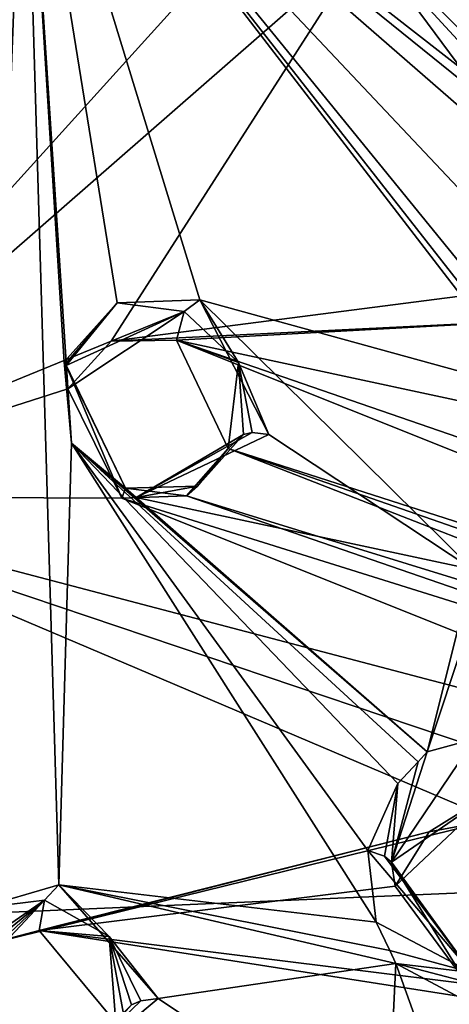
# Model space of a CAD drawing. Header units: millimetres. Extents: x -150 to 308, y -116 to 257.
# Tile 130 of 147: x 203 to 211, y 200 to 219. Entities that reach past the tile are written whole.
import ezdxf

# ---------------------------------------------------------------- set-up
doc = ezdxf.new("R2010")
doc.units = ezdxf.units.MM
doc.header["$LTSCALE"] = 81.481481
for name, color, linetype in [('1269', 7, 'CONTINUOUS'), ('1270', 7, 'CONTINUOUS'), ('1271', 7, 'CONTINUOUS'), ('1272', 7, 'CONTINUOUS'), ('1341', 7, 'CONTINUOUS'), ('1342', 7, 'CONTINUOUS'), ('1343', 7, 'CONTINUOUS'), ('1344', 7, 'CONTINUOUS'), ('1345', 7, 'CONTINUOUS'), ('1346', 7, 'CONTINUOUS'), ('1347', 7, 'CONTINUOUS'), ('1348', 7, 'CONTINUOUS'), ('138', 7, 'CONTINUOUS'), ('155', 7, 'CONTINUOUS'), ('156', 7, 'CONTINUOUS'), ('157', 7, 'CONTINUOUS'), ('160', 7, 'CONTINUOUS'), ('161', 7, 'CONTINUOUS'), ('192', 7, 'CONTINUOUS'), ('252', 7, 'CONTINUOUS'), ('713', 7, 'CONTINUOUS'), ('719', 7, 'CONTINUOUS'), ('741', 7, 'CONTINUOUS'), ('794', 7, 'CONTINUOUS'), ('801', 7, 'CONTINUOUS')]:
    doc.layers.add(name, color=color, linetype=linetype)

msp = doc.modelspace()

# ---------------------------------------------------------------- linework, layer by layer
at = {"layer": '1269', "linetype": 'CONTINUOUS'}
for points in [[(210.229, 202.272, -17.641), (211.586, 200.431, -17.769), (210.162, 202.725, -19.518), (210.229, 202.272, -17.641)], [(210.162, 202.725, -19.518), (211.586, 200.431, -17.769), (211.671, 200.647, -19.572), (210.162, 202.725, -19.518)]]:
    msp.add_3dface(points, dxfattribs=at)
at = {"layer": '1270', "linetype": 'CONTINUOUS'}
for points in [[(209.874, 201.592, -20.442), (209.716, 202.947, -20.177), (211.671, 200.647, -19.572), (209.874, 201.592, -20.442)], [(211.671, 200.647, -19.572), (209.716, 202.947, -20.177), (210.032, 202.838, -19.915), (211.671, 200.647, -19.572)], [(210.162, 202.725, -19.518), (211.671, 200.647, -19.572), (210.032, 202.838, -19.915), (210.162, 202.725, -19.518)], [(210.128, 201.062, -20.516), (209.874, 201.592, -20.442), (211.671, 200.647, -19.572), (210.128, 201.062, -20.516)], [(210.241, 200.815, -20.551), (210.128, 201.062, -20.516), (211.671, 200.647, -19.572), (210.241, 200.815, -20.551)], [(212.932, 200.114, -20.188), (210.241, 200.815, -20.551), (211.671, 200.647, -19.572), (212.932, 200.114, -20.188)]]:
    msp.add_3dface(points, dxfattribs=at)
at = {"layer": '1271', "linetype": 'CONTINUOUS'}
for points in [[(210.831, 204.801, -19.609), (211.732, 205.046, -19.387), (210.162, 202.725, -19.518), (210.831, 204.801, -19.609)], [(210.162, 202.725, -19.518), (211.732, 205.046, -19.387), (212.18, 204.114, -18.753), (210.162, 202.725, -19.518)], [(210.666, 204.61, -19.675), (210.831, 204.801, -19.609), (210.162, 202.725, -19.518), (210.666, 204.61, -19.675)], [(210.279, 204.207, -19.821), (210.666, 204.61, -19.675), (210.162, 202.725, -19.518), (210.279, 204.207, -19.821)], [(209.716, 202.947, -20.177), (210.279, 204.207, -19.821), (210.032, 202.838, -19.915), (209.716, 202.947, -20.177)], [(210.279, 204.207, -19.821), (210.162, 202.725, -19.518), (210.032, 202.838, -19.915), (210.279, 204.207, -19.821)]]:
    msp.add_3dface(points, dxfattribs=at)
at = {"layer": '1272', "linetype": 'CONTINUOUS'}
for points in [[(210.229, 202.272, -17.641), (210.162, 202.725, -19.518), (212.18, 204.114, -18.753), (210.229, 202.272, -17.641)], [(210.873, 203.297, -17.306), (210.229, 202.272, -17.641), (212.18, 204.114, -18.753), (210.873, 203.297, -17.306)], [(212.082, 203.523, -17.031), (210.873, 203.297, -17.306), (212.18, 204.114, -18.753), (212.082, 203.523, -17.031)]]:
    msp.add_3dface(points, dxfattribs=at)
at = {"layer": '1341', "linetype": 'CONTINUOUS'}
for points in [[(201.782, 200.277, -20.871), (203.289, 198.311, -19.995), (201.765, 200.494, -21.787), (201.782, 200.277, -20.871)], [(201.765, 200.494, -21.787), (203.289, 198.311, -19.995), (203.404, 198.524, -21.714), (201.765, 200.494, -21.787)], [(201.798, 200.06, -19.954), (203.289, 198.311, -19.995), (201.782, 200.277, -20.871), (201.798, 200.06, -19.954)]]:
    msp.add_3dface(points, dxfattribs=at)
at = {"layer": '1342', "linetype": 'CONTINUOUS'}
for points in [[(202.252, 199.095, -22.275), (201.725, 200.554, -22.03), (203.404, 198.524, -21.714), (202.252, 199.095, -22.275)], [(203.404, 198.524, -21.714), (201.725, 200.554, -22.03), (201.754, 200.524, -21.91), (203.404, 198.524, -21.714)], [(201.765, 200.494, -21.787), (203.404, 198.524, -21.714), (201.754, 200.524, -21.91), (201.765, 200.494, -21.787)], [(205.767, 200.155, -21.445), (203.674, 198.406, -22.197), (205.443, 200.115, -21.189), (205.767, 200.155, -21.445)], [(203.674, 198.406, -22.197), (205.269, 200.037, -20.813), (205.443, 200.115, -21.189), (203.674, 198.406, -22.197)]]:
    msp.add_3dface(points, dxfattribs=at)
at = {"layer": '1343', "linetype": 'CONTINUOUS'}
for points in [[(202.393, 201.86, -21.628), (203.9, 202.299, -21.281), (203.628, 202.009, -20.891), (202.393, 201.86, -21.628)], [(203.628, 202.009, -20.891), (203.9, 202.299, -21.281), (204.845, 201.325, -20.665), (203.628, 202.009, -20.891)], [(203.9, 202.299, -21.281), (205.767, 200.155, -21.445), (204.845, 201.325, -20.665), (203.9, 202.299, -21.281)], [(201.765, 200.494, -21.787), (202.393, 201.86, -21.628), (203.628, 202.009, -20.891), (201.765, 200.494, -21.787)], [(205.767, 200.155, -21.445), (205.443, 200.115, -21.189), (204.845, 201.325, -20.665), (205.767, 200.155, -21.445)], [(205.443, 200.115, -21.189), (205.269, 200.037, -20.813), (204.845, 201.325, -20.665), (205.443, 200.115, -21.189)]]:
    msp.add_3dface(points, dxfattribs=at)
at = {"layer": '1344', "linetype": 'CONTINUOUS'}
for points in [[(201.782, 200.277, -20.871), (201.765, 200.494, -21.787), (203.628, 202.009, -20.891), (201.782, 200.277, -20.871)], [(201.798, 200.06, -19.954), (201.782, 200.277, -20.871), (203.628, 202.009, -20.891), (201.798, 200.06, -19.954)], [(202.351, 201.128, -19.589), (201.798, 200.06, -19.954), (203.628, 202.009, -20.891), (202.351, 201.128, -19.589)], [(203.529, 201.44, -19.247), (202.351, 201.128, -19.589), (203.628, 202.009, -20.891), (203.529, 201.44, -19.247)], [(203.529, 201.44, -19.247), (203.628, 202.009, -20.891), (204.845, 201.325, -20.665), (203.529, 201.44, -19.247)], [(204.968, 199.7, -19.298), (203.529, 201.44, -19.247), (204.845, 201.325, -20.665), (204.968, 199.7, -19.298)], [(204.968, 199.7, -19.298), (204.845, 201.325, -20.665), (205.118, 199.869, -20.055), (204.968, 199.7, -19.298)], [(205.269, 200.037, -20.813), (205.118, 199.869, -20.055), (204.845, 201.325, -20.665), (205.269, 200.037, -20.813)]]:
    msp.add_3dface(points, dxfattribs=at)
at = {"layer": '1345', "linetype": 'CONTINUOUS'}
for points in [[(204.067, 211.632, -17.218), (205.084, 209.576, -17.332), (204.035, 212.075, -19.049), (204.067, 211.632, -17.218)], [(204.035, 212.075, -19.049), (205.084, 209.576, -17.332), (205.15, 209.766, -19.056), (204.035, 212.075, -19.049)], [(207.087, 210.512, -16.742), (207.374, 210.777, -18.274), (206.511, 209.802, -18.66), (207.087, 210.512, -16.742)], [(206.299, 209.623, -17.06), (207.087, 210.512, -16.742), (206.511, 209.802, -18.66), (206.299, 209.623, -17.06)], [(205.084, 209.576, -17.332), (206.299, 209.623, -17.06), (205.15, 209.766, -19.056), (205.084, 209.576, -17.332)], [(205.15, 209.766, -19.056), (206.299, 209.623, -17.06), (206.511, 209.802, -18.66), (205.15, 209.766, -19.056)]]:
    msp.add_3dface(points, dxfattribs=at)
at = {"layer": '1346', "linetype": 'CONTINUOUS'}
for points in [[(204.136, 210.61, -19.554), (203.997, 212.145, -19.29), (205.15, 209.766, -19.056), (204.136, 210.61, -19.554)], [(205.15, 209.766, -19.056), (203.997, 212.145, -19.29), (204.025, 212.108, -19.172), (205.15, 209.766, -19.056)], [(204.035, 212.075, -19.049), (205.15, 209.766, -19.056), (204.025, 212.108, -19.172), (204.035, 212.075, -19.049)], [(207.849, 210.775, -18.935), (205.351, 209.592, -19.553), (207.54, 210.813, -18.66), (207.849, 210.775, -18.935)], [(205.351, 209.592, -19.553), (207.374, 210.777, -18.274), (207.54, 210.813, -18.66), (205.351, 209.592, -19.553)], [(207.374, 210.777, -18.274), (205.351, 209.592, -19.553), (206.511, 209.802, -18.66), (207.374, 210.777, -18.274)], [(205.351, 209.592, -19.553), (204.136, 210.61, -19.554), (205.15, 209.766, -19.056), (205.351, 209.592, -19.553)], [(205.351, 209.592, -19.553), (205.15, 209.766, -19.056), (206.511, 209.802, -18.66), (205.351, 209.592, -19.553)]]:
    msp.add_3dface(points, dxfattribs=at)
at = {"layer": '1347', "linetype": 'CONTINUOUS'}
for points in [[(203.997, 212.145, -19.29), (204.993, 213.253, -18.933), (204.025, 212.108, -19.172), (203.997, 212.145, -19.29)], [(204.993, 213.253, -18.933), (204.035, 212.075, -19.049), (204.025, 212.108, -19.172), (204.993, 213.253, -18.933)], [(204.035, 212.075, -19.049), (204.993, 213.253, -18.933), (206.257, 213.088, -18.272), (204.035, 212.075, -19.049)], [(204.993, 213.253, -18.933), (206.554, 213.311, -18.68), (206.257, 213.088, -18.272), (204.993, 213.253, -18.933)], [(206.257, 213.088, -18.272), (206.554, 213.311, -18.68), (207.283, 212.129, -18.111), (206.257, 213.088, -18.272)], [(206.554, 213.311, -18.68), (207.849, 210.775, -18.935), (207.283, 212.129, -18.111), (206.554, 213.311, -18.68)], [(207.849, 210.775, -18.935), (207.54, 210.813, -18.66), (207.283, 212.129, -18.111), (207.849, 210.775, -18.935)], [(207.54, 210.813, -18.66), (207.374, 210.777, -18.274), (207.283, 212.129, -18.111), (207.54, 210.813, -18.66)]]:
    msp.add_3dface(points, dxfattribs=at)
at = {"layer": '1348', "linetype": 'CONTINUOUS'}
for points in [[(204.067, 211.632, -17.218), (204.035, 212.075, -19.049), (206.257, 213.088, -18.272), (204.067, 211.632, -17.218)], [(204.884, 212.534, -16.893), (204.067, 211.632, -17.218), (206.257, 213.088, -18.272), (204.884, 212.534, -16.893)], [(206.116, 212.549, -16.621), (204.884, 212.534, -16.893), (206.257, 213.088, -18.272), (206.116, 212.549, -16.621)], [(206.116, 212.549, -16.621), (206.257, 213.088, -18.272), (207.283, 212.129, -18.111), (206.116, 212.549, -16.621)], [(207.087, 210.512, -16.742), (206.116, 212.549, -16.621), (207.283, 212.129, -18.111), (207.087, 210.512, -16.742)], [(207.374, 210.777, -18.274), (207.087, 210.512, -16.742), (207.283, 212.129, -18.111), (207.374, 210.777, -18.274)]]:
    msp.add_3dface(points, dxfattribs=at)
at = {"layer": '138', "linetype": 'CONTINUOUS'}
for points in [[(250, 183.471, -49.519), (198.712, 177.897, -44.25), (250, 202.975, -45.471), (250, 183.471, -49.519)], [(250, 202.975, -45.471), (198.712, 177.897, -44.25), (221.445, 202.572, -43.767), (250, 202.975, -45.471)], [(193.334, 201.372, -38.693), (221.445, 202.572, -43.767), (198.356, 178.649, -44.071), (193.334, 201.372, -38.693)], [(221.445, 202.572, -43.767), (198.712, 177.897, -44.25), (198.356, 178.649, -44.071), (221.445, 202.572, -43.767)]]:
    msp.add_3dface(points, dxfattribs=at)
at = {"layer": '155', "linetype": 'CONTINUOUS'}
for points in [[(199.338, 216.772, -17.582), (205.335, 227.376, -15.244), (215.252, 238.202, -12.516), (199.338, 216.772, -17.582)], [(198.239, 213.141, -18.609), (205.335, 227.376, -15.244), (199.338, 216.772, -17.582), (198.239, 213.141, -18.609)]]:
    msp.add_3dface(points, dxfattribs=at)
at = {"layer": '156', "linetype": 'CONTINUOUS'}
for points in [[(199.338, 216.772, -17.582), (215.252, 238.202, -12.516), (203.6, 227.896, -15.369), (199.338, 216.772, -17.582)], [(194.636, 205.084, -20.761), (199.338, 216.772, -17.582), (203.6, 227.896, -15.369), (194.636, 205.084, -20.761)]]:
    msp.add_3dface(points, dxfattribs=at)
at = {"layer": '157', "linetype": 'CONTINUOUS'}
msp.add_3dface([(194.636, 205.084, -20.761), (203.6, 227.896, -15.369), (197.214, 219.47, -19.1), (194.636, 205.084, -20.761)], dxfattribs=at)
at = {"layer": '160', "linetype": 'CONTINUOUS'}
msp.add_3dface([(196.113, 218.419, -34.661), (198.513, 225.449, -32.744), (204.131, 233.741, -31.033), (196.113, 218.419, -34.661)], dxfattribs=at)
at = {"layer": '161', "linetype": 'CONTINUOUS'}
for points in [[(221.445, 202.572, -43.767), (193.334, 201.372, -38.693), (209.297, 239.727, -29.617), (221.445, 202.572, -43.767)], [(193.334, 201.372, -38.693), (204.131, 233.741, -31.033), (209.297, 239.727, -29.617), (193.334, 201.372, -38.693)], [(221.445, 202.572, -43.767), (209.297, 239.727, -29.617), (236.337, 231.9, -36.17), (221.445, 202.572, -43.767)], [(193.334, 201.372, -38.693), (196.113, 218.419, -34.661), (204.131, 233.741, -31.033), (193.334, 201.372, -38.693)]]:
    msp.add_3dface(points, dxfattribs=at)
at = {"layer": '192', "linetype": 'CONTINUOUS'}
msp.add_3dface([(205.335, 227.376, -15.244), (198.239, 213.141, -18.609), (203.069, 224.186, -17.421), (205.335, 227.376, -15.244)], dxfattribs=at)
at = {"layer": '252', "linetype": 'CONTINUOUS'}
for points in [[(220.571, 246.436, -26.433), (201.068, 225.829, -31.305), (250, 202.512, -43.514), (220.571, 246.436, -26.433)], [(201.068, 225.829, -31.305), (194.924, 197.74, -37.945), (250, 202.512, -43.514), (201.068, 225.829, -31.305)], [(194.924, 197.74, -37.945), (205.262, 169.581, -44.601), (250, 202.512, -43.514), (194.924, 197.74, -37.945)], [(205.262, 169.581, -44.601), (228.776, 151.446, -48.888), (250, 202.512, -43.514), (205.262, 169.581, -44.601)]]:
    msp.add_3dface(points, dxfattribs=at)
at = {"layer": '713', "linetype": 'CONTINUOUS'}
for points in [[(210.831, 204.801, -19.609), (211.694, 208.231, -18.798), (211.575, 207.026, -19.04), (210.831, 204.801, -19.609)], [(211.732, 205.046, -19.387), (210.831, 204.801, -19.609), (211.575, 207.026, -19.04), (211.732, 205.046, -19.387)], [(210.075, 197.287, -21.385), (210.241, 200.815, -20.551), (210.928, 198.918, -20.838), (210.075, 197.287, -21.385)], [(210.241, 200.815, -20.551), (212.932, 200.114, -20.188), (212.679, 199.516, -20.368), (210.241, 200.815, -20.551)], [(210.928, 198.918, -20.838), (210.241, 200.815, -20.551), (212.679, 199.516, -20.368), (210.928, 198.918, -20.838)]]:
    msp.add_3dface(points, dxfattribs=at)
at = {"layer": '719', "linetype": 'CONTINUOUS'}
for points in [[(196.021, 197.809, -23.621), (203.253, 224.075, -17.412), (201.725, 200.554, -22.03), (196.021, 197.809, -23.621)], [(201.725, 200.554, -22.03), (203.253, 224.075, -17.412), (202.393, 201.86, -21.628), (201.725, 200.554, -22.03)], [(202.393, 201.86, -21.628), (203.253, 224.075, -17.412), (203.9, 202.299, -21.281), (202.393, 201.86, -21.628)], [(214.593, 215.234, -17.143), (214.379, 215.098, -17.195), (203.253, 224.075, -17.412), (214.593, 215.234, -17.143)], [(214.593, 215.234, -17.143), (203.253, 224.075, -17.412), (209.842, 220.016, -17.088), (214.593, 215.234, -17.143)], [(212.836, 211.84, -17.968), (212.875, 211.572, -18.008), (203.253, 224.075, -17.412), (212.836, 211.84, -17.968)], [(203.253, 224.075, -17.412), (212.875, 211.572, -18.008), (206.554, 213.311, -18.68), (203.253, 224.075, -17.412)], [(212.743, 212.419, -17.882), (212.836, 211.84, -17.968), (203.253, 224.075, -17.412), (212.743, 212.419, -17.882)], [(212.98, 213.763, -17.62), (212.743, 212.419, -17.882), (203.253, 224.075, -17.412), (212.98, 213.763, -17.62)], [(213.887, 214.817, -17.313), (212.98, 213.763, -17.62), (203.253, 224.075, -17.412), (213.887, 214.817, -17.313)], [(214.379, 215.098, -17.195), (213.887, 214.817, -17.313), (203.253, 224.075, -17.412), (214.379, 215.098, -17.195)], [(203.9, 202.299, -21.281), (203.253, 224.075, -17.412), (204.136, 210.61, -19.554), (203.9, 202.299, -21.281)], [(204.136, 210.61, -19.554), (203.253, 224.075, -17.412), (203.997, 212.145, -19.29), (204.136, 210.61, -19.554)], [(203.997, 212.145, -19.29), (203.253, 224.075, -17.412), (204.993, 213.253, -18.933), (203.997, 212.145, -19.29)], [(204.993, 213.253, -18.933), (203.253, 224.075, -17.412), (206.554, 213.311, -18.68), (204.993, 213.253, -18.933)], [(212.579, 220.557, -16.622), (214.593, 215.234, -17.143), (209.842, 220.016, -17.088), (212.579, 220.557, -16.622)], [(212.875, 211.572, -18.008), (211.694, 208.231, -18.798), (206.554, 213.311, -18.68), (212.875, 211.572, -18.008)], [(211.694, 208.231, -18.798), (207.849, 210.775, -18.935), (206.554, 213.311, -18.68), (211.694, 208.231, -18.798)], [(207.849, 210.775, -18.935), (211.694, 208.231, -18.798), (205.351, 209.592, -19.553), (207.849, 210.775, -18.935)], [(209.874, 201.592, -20.442), (203.9, 202.299, -21.281), (204.136, 210.61, -19.554), (209.874, 201.592, -20.442)], [(210.831, 204.801, -19.609), (210.666, 204.61, -19.675), (204.136, 210.61, -19.554), (210.831, 204.801, -19.609)], [(205.351, 209.592, -19.553), (210.831, 204.801, -19.609), (204.136, 210.61, -19.554), (205.351, 209.592, -19.553)], [(209.716, 202.947, -20.177), (209.874, 201.592, -20.442), (204.136, 210.61, -19.554), (209.716, 202.947, -20.177)], [(210.279, 204.207, -19.821), (209.716, 202.947, -20.177), (204.136, 210.61, -19.554), (210.279, 204.207, -19.821)], [(210.666, 204.61, -19.675), (210.279, 204.207, -19.821), (204.136, 210.61, -19.554), (210.666, 204.61, -19.675)], [(211.694, 208.231, -18.798), (210.831, 204.801, -19.609), (205.351, 209.592, -19.553), (211.694, 208.231, -18.798)], [(210.128, 201.062, -20.516), (210.241, 200.815, -20.551), (203.9, 202.299, -21.281), (210.128, 201.062, -20.516)], [(210.241, 200.815, -20.551), (205.767, 200.155, -21.445), (203.9, 202.299, -21.281), (210.241, 200.815, -20.551)], [(209.874, 201.592, -20.442), (210.128, 201.062, -20.516), (203.9, 202.299, -21.281), (209.874, 201.592, -20.442)], [(210.241, 200.815, -20.551), (210.075, 197.287, -21.385), (205.767, 200.155, -21.445), (210.241, 200.815, -20.551)], [(205.767, 200.155, -21.445), (210.075, 197.287, -21.385), (203.674, 198.406, -22.197), (205.767, 200.155, -21.445)]]:
    msp.add_3dface(points, dxfattribs=at)
at = {"layer": '741', "linetype": 'CONTINUOUS'}
for points in [[(209.59, 232.297, -14.026), (203.253, 224.075, -17.412), (199.536, 216.1, -17.855), (209.59, 232.297, -14.026)], [(203.253, 224.075, -17.412), (196.021, 197.809, -23.621), (199.536, 216.1, -17.855), (203.253, 224.075, -17.412)]]:
    msp.add_3dface(points, dxfattribs=at)
at = {"layer": '794', "linetype": 'CONTINUOUS'}
for points in [[(209.761, 232.083, -13.78), (197.742, 209.605, -19.093), (209.221, 222.291, -14.699), (209.761, 232.083, -13.78)], [(209.221, 222.291, -14.699), (197.742, 209.605, -19.093), (209.703, 220.053, -14.856), (209.221, 222.291, -14.699)], [(210.905, 219.801, -14.654), (223.157, 213.448, -13.548), (211.902, 220.47, -14.388), (210.905, 219.801, -14.654)], [(197.742, 209.605, -19.093), (204.884, 212.534, -16.893), (209.703, 220.053, -14.856), (197.742, 209.605, -19.093)], [(204.884, 212.534, -16.893), (214.371, 213.757, -14.833), (209.703, 220.053, -14.856), (204.884, 212.534, -16.893)], [(223.631, 211.215, -13.833), (223.157, 213.448, -13.548), (209.703, 220.053, -14.856), (223.631, 211.215, -13.833)], [(209.703, 220.053, -14.856), (223.157, 213.448, -13.548), (210.905, 219.801, -14.654), (209.703, 220.053, -14.856)], [(215.61, 213.642, -14.639), (223.631, 211.215, -13.833), (209.703, 220.053, -14.856), (215.61, 213.642, -14.639)], [(214.371, 213.757, -14.833), (215.61, 213.642, -14.639), (209.703, 220.053, -14.856), (214.371, 213.757, -14.833)], [(213.451, 212.95, -15.116), (214.371, 213.757, -14.833), (204.884, 212.534, -16.893), (213.451, 212.95, -15.116)], [(206.116, 212.549, -16.621), (213.451, 212.95, -15.116), (204.884, 212.534, -16.893), (206.116, 212.549, -16.621)], [(214.24, 210.809, -15.316), (213.451, 212.95, -15.116), (206.116, 212.549, -16.621), (214.24, 210.809, -15.316)], [(197.742, 209.605, -19.093), (204.067, 211.632, -17.218), (204.884, 212.534, -16.893), (197.742, 209.605, -19.093)], [(227.889, 203.833, -14.651), (227.886, 205.046, -14.417), (206.116, 212.549, -16.621), (227.889, 203.833, -14.651)], [(227.886, 205.046, -14.417), (214.24, 210.809, -15.316), (206.116, 212.549, -16.621), (227.886, 205.046, -14.417)], [(207.087, 210.512, -16.742), (227.889, 203.833, -14.651), (206.116, 212.549, -16.621), (207.087, 210.512, -16.742)], [(204.067, 211.632, -17.218), (197.742, 209.605, -19.093), (205.084, 209.576, -17.332), (204.067, 211.632, -17.218)], [(206.299, 209.623, -17.06), (220.924, 205.113, -15.27), (207.087, 210.512, -16.742), (206.299, 209.623, -17.06)], [(228.775, 202.961, -14.732), (227.889, 203.833, -14.651), (207.087, 210.512, -16.742), (228.775, 202.961, -14.732)], [(220.924, 205.113, -15.27), (228.775, 202.961, -14.732), (207.087, 210.512, -16.742), (220.924, 205.113, -15.27)], [(218.917, 204.042, -15.772), (197.742, 209.605, -19.093), (220.093, 202.076, -15.994), (218.917, 204.042, -15.772)], [(197.742, 209.605, -19.093), (218.917, 204.042, -15.772), (205.084, 209.576, -17.332), (197.742, 209.605, -19.093)], [(220.093, 202.076, -15.994), (197.742, 209.605, -19.093), (212.082, 203.523, -17.031), (220.093, 202.076, -15.994)], [(212.082, 203.523, -17.031), (197.742, 209.605, -19.093), (202.351, 201.128, -19.589), (212.082, 203.523, -17.031)], [(205.084, 209.576, -17.332), (219.681, 205.007, -15.47), (206.299, 209.623, -17.06), (205.084, 209.576, -17.332)], [(218.917, 204.042, -15.772), (219.681, 205.007, -15.47), (205.084, 209.576, -17.332), (218.917, 204.042, -15.772)], [(219.681, 205.007, -15.47), (220.924, 205.113, -15.27), (206.299, 209.623, -17.06), (219.681, 205.007, -15.47)], [(210.873, 203.297, -17.306), (212.082, 203.523, -17.031), (202.351, 201.128, -19.589), (210.873, 203.297, -17.306)], [(203.529, 201.44, -19.247), (210.873, 203.297, -17.306), (202.351, 201.128, -19.589), (203.529, 201.44, -19.247)], [(210.229, 202.272, -17.641), (210.873, 203.297, -17.306), (203.529, 201.44, -19.247), (210.229, 202.272, -17.641)], [(211.586, 200.431, -17.769), (210.229, 202.272, -17.641), (203.529, 201.44, -19.247), (211.586, 200.431, -17.769)], [(227.731, 197.648, -15.983), (211.586, 200.431, -17.769), (203.529, 201.44, -19.247), (227.731, 197.648, -15.983)], [(204.968, 199.7, -19.298), (227.731, 197.648, -15.983), (203.529, 201.44, -19.247), (204.968, 199.7, -19.298)], [(201.798, 200.06, -19.954), (197.763, 185.137, -24.878), (203.289, 198.311, -19.995), (201.798, 200.06, -19.954)]]:
    msp.add_3dface(points, dxfattribs=at)
at = {"layer": '801', "linetype": 'CONTINUOUS'}
for points in [[(209.59, 232.297, -14.026), (199.536, 216.1, -17.855), (209.761, 232.083, -13.78), (209.59, 232.297, -14.026)], [(199.536, 216.1, -17.855), (197.742, 209.605, -19.093), (209.761, 232.083, -13.78), (199.536, 216.1, -17.855)]]:
    msp.add_3dface(points, dxfattribs=at)

doc.saveas('drawing.dxf')
